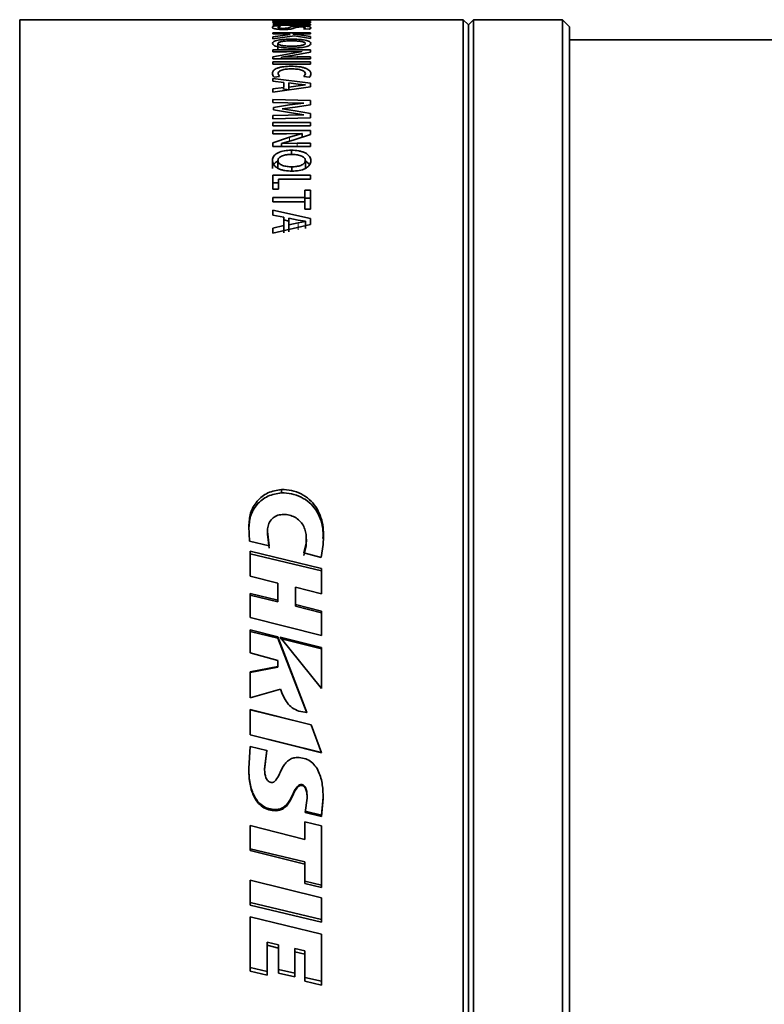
# Model space of a CAD drawing. Header units: millimetres. Extents: x 0 to 1118, y 0 to 864.
# Tile 67 of 86: x 404 to 422, y 522 to 546. Entities that reach past the tile are written whole.
import ezdxf

# ---------------------------------------------------------------- set-up
doc = ezdxf.new("R2010")
doc.units = ezdxf.units.MM

msp = doc.modelspace()

# ---------------------------------------------------------------- linework, layer by layer
at = {"color": 7, "linetype": 'Continuous', "lineweight": 35}
for p, q in [((414.777469, 545.806134), (403.827469, 545.806134)), ((403.827469, 511.056134), (403.827469, 545.806134)), ((411.004305, 545.806091), (410.078264, 545.806091)), ((410.078264, 545.796365), (410.078264, 545.806091)), ((410.078264, 545.796365), (410.216455, 545.796365)), ((411.004305, 545.791532), (410.078264, 545.791532)), ((410.078264, 545.760049), (410.078264, 545.791532)), ((410.216455, 545.804954), (411.004305, 545.804954)), ((410.216455, 545.796365), (410.216455, 545.804954)), ((410.216455, 545.760049), (410.216455, 545.784056)), ((410.216455, 545.784056), (410.485371, 545.784056)), ((410.485371, 545.762997), (410.485371, 545.784056)), ((410.485371, 545.762997), (410.622612, 545.762997)), ((410.622612, 545.762997), (410.622612, 545.784056)), ((410.622612, 545.784056), (410.866113, 545.784056)), ((410.866113, 545.761535), (411.004305, 545.761535)), ((411.004305, 545.804954), (411.004305, 545.806091)), ((411.004305, 545.761535), (411.004305, 545.791532)), ((414.902469, 545.681134), (414.777469, 545.806134)), ((414.777469, 511.056134), (414.777469, 545.806134)), ((415.027469, 545.806134), (414.902469, 545.681134)), ((417.225693, 545.806134), (415.027469, 545.806134)), ((415.027469, 511.056134), (415.027469, 545.806134)), ((417.402469, 545.629358), (417.225693, 545.806134)), ((417.225693, 511.056134), (417.225693, 545.806134)), ((410.078264, 545.747813), (410.078263, 545.734807)), ((410.078263, 545.734807), (410.409387, 545.734807)), ((410.4843, 545.719409), (410.078263, 545.693667)), ((410.078263, 545.673685), (411.003114, 545.673685)), ((410.078264, 545.760049), (410.216455, 545.760049)), ((411.004305, 545.747813), (410.078264, 545.747813)), ((410.262717, 545.647797), (410.123026, 545.652654)), ((410.292699, 545.690262), (410.605019, 545.707685)), ((410.680324, 545.691631), (410.292699, 545.689941)), ((410.292699, 545.689941), (410.292699, 545.690262)), ((410.409387, 545.734807), (410.802578, 545.735524)), ((410.803768, 545.735169), (410.4843, 545.719409)), ((410.605019, 545.707685), (411.004305, 545.731417)), ((411.003114, 545.691631), (410.680324, 545.691631)), ((410.802578, 545.735524), (410.803768, 545.735169)), ((410.83514, 545.577466), (410.970499, 545.571098)), ((411.003114, 545.673685), (411.003114, 545.691631)), ((411.004305, 545.731417), (411.004305, 545.747813)), ((414.902469, 511.181134), (414.902469, 545.681134)), ((417.402469, 511.232911), (417.402469, 545.629358)), ((411.004305, 545.485561), (410.078263, 545.485561)), ((410.078263, 545.453523), (410.078263, 545.485561)), ((410.078263, 545.453523), (410.403891, 545.453523)), ((410.502816, 545.436827), (410.078263, 545.381136)), ((410.078263, 545.336597), (410.609985, 545.411648)), ((410.078263, 545.336597), (410.078263, 545.381136)), ((410.403891, 545.453523), (410.502816, 545.436827)), ((410.578413, 545.452687), (410.578384, 545.453523)), ((410.578384, 545.453523), (411.004305, 545.453523)), ((410.678683, 545.439075), (410.578413, 545.452687)), ((410.609985, 545.411648), (411.004305, 545.341339)), ((411.004305, 545.388047), (410.678683, 545.439075)), ((411.004305, 545.453523), (411.004305, 545.485561)), ((411.004305, 545.341339), (411.004305, 545.388047)), ((448.452469, 545.306134), (417.402469, 545.306134)), ((410.078264, 545.060365), (410.078263, 545.016003)), ((411.004305, 545.060365), (410.078264, 545.060365)), ((410.202755, 545.220339), (410.202755, 545.090316)), ((411.004305, 545.004929), (411.004305, 545.060365)), ((410.078263, 545.016003), (410.409387, 545.016003)), ((410.4843, 544.967041), (410.078263, 544.891378)), ((410.078263, 544.836573), (410.078263, 544.891378)), ((410.078263, 544.836573), (411.003114, 544.836573)), ((410.292699, 544.881827), (410.605019, 544.931759)), ((410.680324, 544.885657), (410.292699, 544.880932)), ((410.292699, 544.880932), (410.292699, 544.881827)), ((410.292699, 544.821095), (410.292699, 544.880932)), ((410.409387, 545.016003), (410.802578, 545.018369)), ((410.803768, 545.017197), (410.4843, 544.967041)), ((410.605019, 544.931759), (411.004305, 545.004929)), ((411.003114, 544.885657), (410.680324, 544.885657)), ((410.802578, 545.018369), (410.803768, 545.017197)), ((411.003114, 544.836573), (411.003114, 544.885657)), ((411.004305, 544.767943), (410.078263, 544.767943)), ((410.078263, 544.711513), (410.078263, 544.767943)), ((410.078263, 544.711513), (411.004305, 544.711513)), ((411.004305, 544.711513), (411.004305, 544.767943)), ((411.004305, 544.238071), (410.078263, 544.358715)), ((410.078263, 544.288339), (410.078263, 544.358715)), ((410.106259, 544.389577), (410.238121, 544.400428)), ((410.238121, 544.400428), (410.203748, 544.471946)), ((410.878821, 544.471412), (410.84328, 544.400942)), ((410.84328, 544.400942), (410.976364, 544.386334)), ((410.078263, 544.288339), (410.345116, 544.255669)), ((410.078263, 544.017122), (411.004305, 544.147497)), ((410.345116, 544.132264), (410.078263, 544.096267)), ((410.078263, 544.017122), (410.078263, 544.096267)), ((410.4706, 544.079164), (410.326416, 544.097678)), ((410.345116, 544.132264), (410.345116, 544.255669)), ((410.4706, 544.144573), (410.4706, 544.244326)), ((410.4706, 544.244326), (410.697776, 544.214652)), ((410.702706, 544.175379), (410.4706, 544.144573)), ((410.4706, 544.144573), (410.4706, 544.078457)), ((410.697776, 544.214652), (410.878821, 544.196227)), ((410.878821, 544.195105), (410.702706, 544.175379)), ((410.878821, 544.196227), (410.878821, 544.195105)), ((411.004305, 544.147497), (411.004305, 544.238071)), ((411.003114, 543.809086), (410.078263, 543.837747)), ((410.078263, 543.764114), (410.078263, 543.837747)), ((410.078263, 543.764114), (410.449135, 543.754417)), ((410.483506, 543.701021), (410.089212, 543.64168)), ((410.089212, 543.578207), (410.089212, 543.64168)), ((410.089212, 543.578207), (410.488822, 543.511835)), ((410.309545, 543.605037), (410.629838, 543.646317)), ((410.309575, 543.602973), (410.309545, 543.605037)), ((410.631149, 543.557985), (410.309575, 543.602973)), ((410.449135, 543.754417), (410.841891, 543.746637)), ((410.84189, 543.745346), (410.483506, 543.701021)), ((410.629838, 543.646317), (411.003114, 543.704296)), ((410.841891, 543.746637), (410.84189, 543.745346)), ((411.003114, 543.704296), (411.003114, 543.809086)), ((410.454716, 543.449315), (410.078263, 543.44041)), ((410.078263, 543.356729), (410.078263, 543.44041)), ((410.078263, 543.356729), (411.003114, 543.384079)), ((410.84189, 543.454914), (410.454716, 543.449315)), ((410.488822, 543.511835), (410.841891, 543.456898)), ((411.003114, 543.494758), (410.631149, 543.557985)), ((410.841891, 543.456898), (410.84189, 543.454914)), ((411.003114, 543.384079), (411.003114, 543.494758)), ((411.004305, 543.270042), (410.078263, 543.270042)), ((410.078263, 543.184275), (410.078263, 543.270042)), ((410.078263, 543.184275), (411.004305, 543.184275)), ((411.004305, 543.184275), (411.004305, 543.270042)), ((410.078264, 543.075015), (410.078263, 542.99325)), ((410.078263, 542.99325), (410.409387, 542.99325)), ((410.4843, 542.904346), (410.078263, 542.769464)), ((411.004305, 543.075015), (410.078264, 543.075015)), ((410.409387, 542.99325), (410.802578, 542.99758)), ((410.803768, 542.995436), (410.4843, 542.904346)), ((410.605019, 542.841089), (411.004305, 542.973023)), ((410.802578, 542.99758), (410.803768, 542.995436)), ((410.803768, 542.906761), (410.803768, 542.995436)), ((411.004305, 542.973023), (411.004305, 543.075015)), ((410.078263, 542.673486), (410.078263, 542.769464)), ((410.078263, 542.673486), (411.003114, 542.673486)), ((410.292699, 542.752638), (410.605019, 542.841089)), ((410.680324, 542.759381), (410.292699, 542.751064)), ((410.292699, 542.751064), (410.292699, 542.752638)), ((410.292699, 542.673486), (410.292699, 542.751064)), ((411.003114, 542.759381), (410.680324, 542.759381)), ((411.003114, 542.673486), (411.003114, 542.759381)), ((410.534534, 542.480375), (410.534534, 542.584674)), ((410.066748, 542.135378), (410.066748, 542.33544)), ((410.202755, 542.329723), (410.202755, 542.129743)), ((410.544064, 542.175727), (410.544064, 542.070114)), ((410.880006, 542.329789), (410.880006, 542.129808)), ((411.004305, 541.971141), (410.078264, 541.971141)), ((410.078264, 541.623804), (410.078264, 541.971141)), ((411.004305, 541.868014), (411.004305, 541.971141)), ((410.216455, 541.776321), (410.078264, 541.776321)), ((410.216455, 541.868014), (411.004305, 541.868014)), ((410.216455, 541.623804), (410.216455, 541.868014)), ((410.866113, 541.42156), (410.078263, 541.42156)), ((410.078263, 541.312336), (410.078263, 541.42156)), ((410.078264, 541.623804), (410.216455, 541.623804)), ((410.866111, 541.489865), (410.866111, 541.30197)), ((411.004305, 541.595049), (410.866113, 541.595049)), ((410.866113, 541.42156), (410.866113, 541.595049)), ((410.866113, 541.312336), (410.866113, 541.42156)), ((411.004305, 541.40564), (410.866113, 541.40564)), ((411.004305, 541.132152), (411.004305, 541.595049)), ((410.078263, 541.312336), (410.866113, 541.312336)), ((410.866113, 541.132152), (410.866113, 541.312336)), ((411.004305, 540.900188), (410.078263, 541.104607)), ((410.078263, 540.984858), (410.078263, 541.104607)), ((410.078263, 540.984858), (410.345116, 540.92975)), ((410.345116, 540.724164), (410.345116, 540.92975)), ((410.4706, 540.744494), (410.4706, 540.910687)), ((410.4706, 540.910687), (410.697776, 540.860976)), ((410.866113, 541.132152), (411.004305, 541.132152)), ((410.078263, 540.535732), (411.004305, 540.74933)), ((410.345116, 540.724164), (410.078263, 540.664917)), ((410.078263, 540.535732), (410.078263, 540.664917)), ((410.4706, 540.836895), (410.345116, 540.864196)), ((410.345116, 540.724164), (410.345116, 540.547285)), ((410.702706, 540.795544), (410.4706, 540.744494)), ((410.4706, 540.744494), (410.4706, 540.567323)), ((410.697776, 540.860976), (410.878821, 540.830228)), ((410.878821, 540.828359), (410.702706, 540.795544)), ((410.878821, 540.830228), (410.878821, 540.828359)), ((410.878821, 540.828359), (410.878821, 540.649982)), ((411.004305, 540.74933), (411.004305, 540.900188)), ((410.289164, 534.212943), (410.289164, 534.129751)), ((409.503216, 532.93982), (409.482237, 533.299446)), ((409.941475, 533.17807), (409.982719, 532.824402)), ((409.941475, 533.17807), (409.941475, 533.109769)), ((409.982719, 532.824402), (409.503216, 532.93982)), ((409.941475, 533.109769), (409.982719, 532.761189)), ((410.838205, 532.646336), (410.900104, 532.889182)), ((410.900104, 532.825038), (410.894831, 532.92082)), ((410.900104, 532.889182), (410.900104, 532.825038)), ((410.904966, 532.921536), (410.904966, 532.987037)), ((409.515167, 532.688945), (411.275902, 532.259843)), ((409.515167, 532.06903), (409.515167, 532.688945)), ((410.838205, 532.585685), (410.900104, 532.825038)), ((411.271051, 532.536678), (410.838205, 532.646336)), ((411.318343, 532.856205), (411.271051, 532.536678)), ((409.515167, 532.627681), (411.275902, 532.204754)), ((411.275902, 531.636917), (411.275902, 532.259843)), ((410.201454, 531.899446), (409.515167, 532.06903)), ((410.201609, 531.48114), (410.201454, 531.899446)), ((410.633512, 531.374808), (410.633512, 531.79902)), ((411.275902, 531.636917), (410.633512, 531.79902)), ((409.515167, 531.646498), (410.201609, 531.48114)), ((409.515167, 531.051665), (409.515167, 531.646498)), ((409.515167, 531.600234), (410.201609, 531.437255)), ((410.201609, 531.48114), (410.201609, 531.437255)), ((410.633512, 531.374808), (411.275902, 531.211907)), ((410.633512, 531.374808), (410.633512, 531.332453)), ((410.633512, 531.332453), (411.275902, 531.171896)), ((411.275902, 530.611379), (411.275902, 531.211907)), ((411.275902, 530.611379), (409.515167, 531.051665)), ((409.515167, 530.744725), (410.199249, 530.575185)), ((409.515167, 530.17956), (409.515167, 530.744725)), ((409.515167, 530.711436), (410.199249, 530.544335)), ((410.199249, 530.575185), (410.911471, 528.705165)), ((410.199249, 530.575185), (410.199249, 530.544335)), ((410.199249, 530.544335), (410.911471, 528.701222)), ((410.253053, 530.564302), (411.275902, 530.309337)), ((411.275902, 529.296745), (410.253053, 530.564302)), ((410.253053, 530.533609), (411.275902, 530.282312)), ((411.275902, 529.296745), (411.275902, 530.309337)), ((410.201454, 529.994229), (409.515167, 530.17956)), ((410.201454, 529.847478), (410.201454, 529.994229)), ((409.515167, 529.710892), (410.201454, 529.847478)), ((409.515167, 529.692478), (410.201454, 529.827099)), ((410.201454, 529.847478), (410.201454, 529.827099)), ((409.515167, 529.074365), (409.515167, 529.710892)), ((410.266873, 529.283667), (409.515167, 529.074365)), ((409.515167, 528.783006), (411.019226, 528.406176)), ((409.515167, 528.155881), (409.515167, 528.783006)), ((409.515167, 528.777943), (410.789563, 528.463247)), ((410.911471, 528.705165), (410.718095, 528.74104)), ((411.019226, 528.406176), (411.275593, 527.714771)), ((411.274968, 527.725078), (409.515167, 528.159842)), ((411.274968, 527.714771), (409.515167, 528.155881)), ((409.480283, 527.327056), (409.516929, 527.87163)), ((409.516929, 527.87163), (409.925165, 527.770014)), ((409.925165, 527.779526), (409.873273, 527.309276)), ((409.925165, 527.770014), (409.873273, 527.292899)), ((411.275593, 527.725078), (411.274968, 527.725078)), ((411.275593, 527.714771), (411.274968, 527.714771)), ((409.873273, 527.292899), (409.873273, 527.309276)), ((410.776133, 526.908634), (410.776133, 526.930541)), ((410.874221, 526.24368), (410.921056, 526.593064)), ((410.921056, 526.593064), (410.921056, 526.619511)), ((411.31948, 526.615438), (411.280478, 526.176266)), ((411.31948, 526.588932), (411.280478, 526.143348)), ((410.14907, 526.283788), (410.14907, 526.314685)), ((411.280478, 526.176266), (410.874221, 526.275155)), ((411.280478, 526.143348), (410.874221, 526.24368)), ((411.280478, 526.143348), (411.280478, 526.176266)), ((409.515167, 525.30078), (409.515167, 525.919662)), ((409.515167, 525.919662), (410.862488, 525.576574)), ((410.862488, 526.011177), (411.275902, 525.908594)), ((410.862488, 525.576574), (410.862488, 526.011177)), ((411.275902, 524.390699), (411.275902, 525.908594)), ((410.862064, 525.019323), (409.515167, 525.345821)), ((410.862064, 524.969516), (409.515167, 525.30078)), ((410.862064, 525.019323), (410.862064, 524.969516)), ((410.862064, 524.49141), (410.862064, 524.969516)), ((409.515167, 524.566437), (411.275902, 524.137749)), ((409.515167, 523.957632), (409.515167, 524.566437)), ((411.275902, 524.448835), (410.862064, 524.548097)), ((411.275902, 524.390699), (410.862064, 524.49141)), ((411.275902, 523.532658), (411.275902, 524.137749)), ((411.275163, 523.603139), (409.515167, 524.021999)), ((411.275163, 523.532658), (409.515167, 523.957632)), ((409.515167, 523.661901), (411.275902, 523.2391)), ((409.515167, 522.32839), (409.515167, 523.661901)), ((411.275163, 523.532658), (411.275163, 523.603139)), ((411.275902, 523.603139), (411.275163, 523.603139)), ((411.275902, 523.532658), (411.275163, 523.532658)), ((411.275902, 521.982849), (411.275902, 523.2391)), ((409.935374, 522.963669), (409.935374, 523.042338)), ((410.219399, 522.974792), (409.935374, 523.042338)), ((409.935374, 522.229871), (409.935374, 522.963669)), ((410.219399, 522.895138), (409.935374, 522.963669)), ((410.219399, 522.895138), (410.219399, 522.974792)), ((410.219399, 522.276702), (410.219399, 522.895138)), ((410.863811, 522.823778), (410.615991, 522.881256)), ((410.615991, 522.800236), (410.615991, 522.881256)), ((410.615991, 522.183887), (410.615991, 522.800236)), ((410.863811, 522.741919), (410.615991, 522.800236)), ((410.863811, 522.741919), (410.863811, 522.823778)), ((410.863811, 522.078906), (410.863811, 522.741919)), ((409.935374, 522.319098), (409.515167, 522.416199)), ((409.935374, 522.229871), (409.515167, 522.32839)), ((410.615991, 522.273776), (410.219399, 522.365255)), ((410.615991, 522.183887), (410.219399, 522.276702)), ((411.275902, 522.07563), (410.863811, 522.170305)), ((411.275902, 521.982849), (410.863811, 522.078906))]:
    msp.add_line(p, q, dxfattribs=at)
at = {"color": 7, "linetype": 'Continuous', "lineweight": 18}
for p, q in [((410.680324, 544.836573), (410.680324, 544.885657)), ((410.4843, 542.806901), (410.4843, 542.904346)), ((410.680324, 542.673486), (410.680324, 542.759381)), ((410.702706, 540.795544), (410.702706, 540.617639))]:
    msp.add_line(p, q, dxfattribs=at)
at = {"color": 7, "linetype": 'Continuous', "lineweight": 35}
for points, knots in [([(410.123026, 545.652654), (410.106148, 545.647459), (410.072357, 545.637057), (410.067825, 545.624849), (410.065556, 545.618739)], [0, 0, 0, 0, 0.499497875, 1, 1, 1, 1]), ([(410.065556, 545.618739), (410.068091, 545.612619), (410.073147, 545.600409), (410.112498, 545.584831), (410.169419, 545.57512), (410.220829, 545.56938), (410.279933, 545.565819), (410.321444, 545.565452), (410.342138, 545.565269)], [0, 0, 0, 0, 0.250361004, 0.499524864, 0.623989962, 0.748608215, 0.874679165, 1, 1, 1, 1]), ([(410.203748, 545.617136), (410.206473, 545.622687), (410.211922, 545.633786), (410.245788, 545.643127), (410.262717, 545.647797)], [0, 0, 0, 0, 0.500088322, 1, 1, 1, 1]), ([(410.329828, 545.591656), (410.319932, 545.591748), (410.300304, 545.591931), (410.272474, 545.593592), (410.2491, 545.596335), (410.224293, 545.601041), (410.206934, 545.608296), (410.204815, 545.614177), (410.203748, 545.617136)], [0, 0, 0, 0, 0.125681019, 0.249299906, 0.372731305, 0.494506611, 0.745625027, 1, 1, 1, 1]), ([(410.483109, 545.616551), (410.468717, 545.610902), (410.450509, 545.603753), (410.411989, 545.596517), (410.387789, 545.593687), (410.36007, 545.591869), (410.339912, 545.591727), (410.329828, 545.591656)], [0, 0, 0, 0, 0.499835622, 0.63239779, 0.749932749, 0.874904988, 1, 1, 1, 1]), ([(410.342138, 545.565269), (410.374349, 545.565693), (410.422719, 545.566331), (410.480712, 545.571103), (410.530706, 545.577708), (410.578648, 545.588294), (410.603501, 545.597415), (410.61594, 545.60198)], [0, 0, 0, 0, 0.249341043, 0.374431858, 0.499608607, 0.749554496, 1, 1, 1, 1]), ([(410.75155, 545.650646), (410.719051, 545.650194), (410.670236, 545.649516), (410.613618, 545.645082), (410.541878, 545.636108), (410.509213, 545.625238), (410.483109, 545.616551)], [0, 0, 0, 0, 0.2497865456, 0.3751867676, 0.5006686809, 1, 1, 1, 1]), ([(410.61594, 545.60198), (410.631321, 545.607822), (410.650551, 545.615125), (410.685503, 545.622648), (410.708252, 545.62576), (410.736831, 545.627764), (410.757629, 545.627951), (410.76803, 545.628044)], [0, 0, 0, 0, 0.500358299, 0.625528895, 0.750369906, 0.875157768, 1, 1, 1, 1]), ([(411.017013, 545.605124), (411.014422, 545.610933), (411.00925, 545.622528), (410.967278, 545.635302), (410.913914, 545.643097), (410.865112, 545.64748), (410.809676, 545.650125), (410.77093, 545.650472), (410.75155, 545.650646)], [0, 0, 0, 0, 0.2502345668, 0.4994871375, 0.6245222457, 0.7497300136, 0.8748238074, 1, 1, 1, 1]), ([(410.76803, 545.628044), (410.776843, 545.627953), (410.794463, 545.627771), (410.818494, 545.626061), (410.83901, 545.623671), (410.861155, 545.619675), (410.875739, 545.613429), (410.877793, 545.608156), (410.878821, 545.605515)], [0, 0, 0, 0, 0.125038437, 0.249982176, 0.375082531, 0.500092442, 0.749596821, 1, 1, 1, 1]), ([(410.878821, 545.605515), (410.877277, 545.600732), (410.87419, 545.591171), (410.848152, 545.582033), (410.83514, 545.577466)], [0, 0, 0, 0, 0.5002917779, 1, 1, 1, 1]), ([(410.970499, 545.571098), (410.984792, 545.576704), (411.013409, 545.58793), (411.015811, 545.599388), (411.017013, 545.605124)], [0, 0, 0, 0, 0.49944722, 1, 1, 1, 1]), ([(410.534534, 545.326378), (410.475456, 545.325344), (410.357487, 545.323281), (410.223405, 545.3062), (410.14161, 545.285695), (410.081756, 545.26041), (410.072753, 545.237843), (410.066748, 545.22279)], [0, 0, 0, 0, 0.2502708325, 0.499756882, 0.6256700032, 0.7503144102, 1, 1, 1, 1]), ([(410.202755, 545.220339), (410.204317, 545.225368), (410.207441, 545.235423), (410.229109, 545.249448), (410.264789, 545.261325), (410.327081, 545.27325), (410.419553, 545.282668), (410.498031, 545.283797), (410.537313, 545.284363)], [0, 0, 0, 0, 0.125124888, 0.250143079, 0.375098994, 0.500228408, 0.74983392, 1, 1, 1, 1]), ([(411.015851, 545.219311), (411.009484, 545.234837), (410.999939, 545.258112), (410.937792, 545.284044), (410.875026, 545.30011), (410.799199, 545.312353), (410.686827, 545.323698), (410.595428, 545.325307), (410.534534, 545.326378)], [0, 0, 0, 0, 0.249272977, 0.373693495, 0.499567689, 0.624762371, 0.749996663, 1, 1, 1, 1]), ([(410.537313, 545.284363), (410.57726, 545.283837), (410.657068, 545.282788), (410.752494, 545.273618), (410.816759, 545.261748), (410.853322, 545.249736), (410.875333, 545.235684), (410.878452, 545.225456), (410.880012, 545.220339)], [0, 0, 0, 0, 0.250198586, 0.499863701, 0.629961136, 0.749833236, 0.874847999, 1, 1, 1, 1]), ([(410.066748, 545.22279), (410.072636, 545.206743), (410.081479, 545.182641), (410.143032, 545.153516), (410.204795, 545.134909), (410.28127, 545.12038), (410.396128, 545.107463), (410.489239, 545.105599), (410.550815, 545.104366)], [0, 0, 0, 0, 0.2492914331, 0.3744078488, 0.4995625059, 0.6218484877, 0.7499204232, 1, 1, 1, 1]), ([(410.544064, 545.153109), (410.504329, 545.153695), (410.424955, 545.154864), (410.330011, 545.164979), (410.266149, 545.177764), (410.229421, 545.190429), (410.211648, 545.202506), (410.204252, 545.212661), (410.203254, 545.217779), (410.202755, 545.220339)], [0, 0, 0, 0, 0.2501697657, 0.4997370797, 0.6298114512, 0.74973077, 0.8747132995, 0.9373413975, 1, 1, 1, 1]), ([(410.879982, 545.220367), (410.878317, 545.215304), (410.874989, 545.205186), (410.853021, 545.19069), (410.817296, 545.178086), (410.754048, 545.16552), (410.661774, 545.155061), (410.583318, 545.15376), (410.544064, 545.153109)], [0, 0, 0, 0, 0.125145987, 0.25013604, 0.374095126, 0.500140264, 0.749904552, 1, 1, 1, 1]), ([(410.550815, 545.104366), (410.609991, 545.105648), (410.728179, 545.108208), (410.862045, 545.128778), (410.942991, 545.152382), (411.001473, 545.180615), (411.010208, 545.203838), (411.016028, 545.219308)], [0, 0, 0, 0, 0.250167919, 0.499648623, 0.62496941, 0.750160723, 1, 1, 1, 1]), ([(410.529769, 544.657051), (410.467163, 544.655316), (410.37318, 544.652711), (410.259922, 544.632969), (410.186561, 544.61164), (410.129137, 544.584322), (410.077401, 544.541891), (410.070292, 544.50622), (410.065556, 544.482455)], [0, 0, 0, 0, 0.249671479, 0.374804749, 0.499919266, 0.625022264, 0.750183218, 1, 1, 1, 1]), ([(410.203748, 544.471946), (410.207199, 544.488765), (410.212396, 544.514093), (410.251448, 544.543918), (410.293746, 544.562705), (410.346761, 544.577182), (410.427599, 544.590338), (410.49394, 544.592037), (410.537909, 544.593163)], [0, 0, 0, 0, 0.249665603, 0.375976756, 0.499878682, 0.623047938, 0.750162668, 1, 1, 1, 1]), ([(411.017013, 544.474081), (411.011669, 544.498958), (411.003647, 544.536305), (410.946506, 544.580096), (410.886972, 544.608561), (410.811175, 544.631195), (410.693249, 544.652041), (410.595044, 544.655051), (410.529769, 544.657051)], [0, 0, 0, 0, 0.249658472, 0.374823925, 0.500001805, 0.624275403, 0.750263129, 1, 1, 1, 1]), ([(410.537909, 544.593163), (410.582406, 544.592026), (410.649181, 544.590321), (410.731455, 544.577496), (410.786027, 544.563092), (410.828498, 544.54383), (410.870051, 544.514068), (410.875315, 544.488463), (410.878821, 544.471412)], [0, 0, 0, 0, 0.250002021, 0.375171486, 0.500248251, 0.625370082, 0.75052208, 1, 1, 1, 1]), ([(410.065556, 544.482455), (410.066381, 544.466746), (410.068027, 544.435372), (410.093527, 544.404828), (410.106259, 544.389577)], [0, 0, 0, 0, 0.5006993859, 1, 1, 1, 1]), ([(410.976364, 544.386334), (410.989019, 544.400691), (411.014363, 544.429444), (411.016129, 544.459189), (411.017013, 544.474081)], [0, 0, 0, 0, 0.499333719, 1, 1, 1, 1]), ([(410.534534, 542.584674), (410.475456, 542.582099), (410.357487, 542.576957), (410.223405, 542.534733), (410.14161, 542.48484), (410.081756, 542.423882), (410.072753, 542.370828), (410.066748, 542.33544)], [0, 0, 0, 0, 0.250270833, 0.499756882, 0.625670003, 0.75031441, 1, 1, 1, 1]), ([(410.202755, 542.329723), (410.204317, 542.341473), (410.207441, 542.364964), (410.229109, 542.398081), (410.264789, 542.426322), (410.327081, 542.454858), (410.419553, 542.477575), (410.498031, 542.48031), (410.537313, 542.48168)], [0, 0, 0, 0, 0.1251248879, 0.2501430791, 0.375098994, 0.5002284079, 0.7498339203, 1, 1, 1, 1]), ([(411.015851, 542.327327), (411.009484, 542.363766), (410.999939, 542.418394), (410.937792, 542.480841), (410.875026, 542.5199), (410.799199, 542.549951), (410.686827, 542.577994), (410.595428, 542.582003), (410.534534, 542.584674)], [0, 0, 0, 0, 0.249272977, 0.373693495, 0.499567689, 0.624762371, 0.749996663, 1, 1, 1, 1]), ([(410.537313, 542.48168), (410.57726, 542.480408), (410.657068, 542.477866), (410.752494, 542.455742), (410.816759, 542.427331), (410.853322, 542.398764), (410.875333, 542.365576), (410.878452, 542.341678), (410.880012, 542.329723)], [0, 0, 0, 0, 0.250198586, 0.499863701, 0.629961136, 0.749833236, 0.874847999, 1, 1, 1, 1]), ([(410.066748, 542.33544), (410.072636, 542.298267), (410.081479, 542.242438), (410.143032, 542.17658), (410.204795, 542.134856), (410.28127, 542.102539), (410.396128, 542.073971), (410.489239, 542.069872), (410.550815, 542.067162)], [0, 0, 0, 0, 0.249291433, 0.374407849, 0.499562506, 0.621848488, 0.749920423, 1, 1, 1, 1]), ([(410.197784, 542.313718), (410.17956, 542.303241), (410.140793, 542.280953), (410.105465, 542.252286), (410.099667, 542.233805), (410.099202, 542.232322)], [0, 0, 0, 0, 0.449323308, 0.955828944, 1, 1, 1, 1]), ([(410.544064, 542.175727), (410.504329, 542.177044), (410.424955, 542.179675), (410.330011, 542.202508), (410.266149, 542.231571), (410.229421, 542.260524), (410.211648, 542.288332), (410.204252, 542.311848), (410.203254, 542.323764), (410.202755, 542.329723)], [0, 0, 0, 0, 0.250169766, 0.49973708, 0.629811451, 0.74973077, 0.874713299, 0.937341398, 1, 1, 1, 1]), ([(410.879982, 542.329788), (410.878317, 542.318017), (410.874989, 542.294489), (410.853021, 542.261127), (410.817296, 542.232304), (410.754048, 542.203735), (410.661774, 542.180117), (410.583318, 542.177191), (410.544064, 542.175727)], [0, 0, 0, 0, 0.125145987, 0.25013604, 0.374095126, 0.500140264, 0.749904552, 1, 1, 1, 1]), ([(410.550815, 542.067162), (410.609991, 542.069981), (410.728179, 542.07561), (410.862045, 542.121119), (410.942991, 542.17403), (411.001473, 542.237829), (411.010208, 542.29154), (411.016028, 542.327322)], [0, 0, 0, 0, 0.250167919, 0.499648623, 0.62496941, 0.750160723, 1, 1, 1, 1]), ([(410.983189, 542.223214), (410.982332, 542.226052), (410.976176, 542.246453), (410.93486, 542.277731), (410.895012, 542.307273), (410.866665, 542.318179), (410.863583, 542.319365)], [0, 0, 0, 0, 0.0702922, 0.505330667, 0.946213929, 1, 1, 1, 1]), ([(409.482237, 533.299446), (409.489707, 533.41089), (409.504633, 533.633585), (409.669892, 533.933039), (409.944159, 534.153658), (410.174237, 534.193194), (410.289164, 534.212943)], [0, 0, 0, 0, 0.250397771, 0.500362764, 0.750424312, 1, 1, 1, 1]), ([(409.482237, 533.229398), (409.489724, 533.339286), (409.504706, 533.559186), (409.670539, 533.85469), (409.944981, 534.071599), (410.17433, 534.110349), (410.289164, 534.129751)], [0, 0, 0, 0, 0.248861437, 0.498004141, 0.748651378, 1, 1, 1, 1]), ([(410.289164, 534.212943), (410.37279, 534.208225), (410.540096, 534.198785), (410.777168, 534.112593), (410.983757, 533.97508), (411.144209, 533.78914), (411.252245, 533.572217), (411.335302, 533.260616), (411.325124, 533.017913), (411.318343, 532.856205)], [0, 0, 0, 0, 0.125025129, 0.250130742, 0.375116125, 0.500133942, 0.625185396, 0.750269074, 1, 1, 1, 1]), ([(410.289164, 534.129751), (410.372767, 534.125107), (410.539894, 534.115823), (410.776835, 534.031014), (410.98333, 533.89561), (411.144266, 533.712404), (411.251194, 533.498336), (411.32061, 533.260061), (411.31567, 533.092032), (411.313076, 533.003786)], [0, 0, 0, 0, 0.141774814, 0.283416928, 0.424491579, 0.565075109, 0.705254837, 0.845205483, 1, 1, 1, 1]), ([(410.233421, 533.585651), (410.210979, 533.579707), (410.166079, 533.567813), (410.086755, 533.520221), (410.007637, 533.436764), (409.950688, 533.312137), (409.944547, 533.222777), (409.941475, 533.17807)], [0, 0, 0, 0, 0.125133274, 0.250357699, 0.499923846, 0.749810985, 1, 1, 1, 1]), ([(410.900104, 532.889182), (410.902672, 532.983321), (410.906527, 533.12463), (410.843052, 533.30237), (410.764592, 533.420909), (410.654785, 533.514529), (410.52263, 533.574743), (410.37813, 533.602217), (410.28166, 533.591173), (410.233421, 533.585651)], [0, 0, 0, 0, 0.2497356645, 0.3748679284, 0.499902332, 0.624887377, 0.7498904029, 0.8749343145, 1, 1, 1, 1]), ([(410.718095, 528.74104), (410.661826, 528.765398), (410.549736, 528.813921), (410.378503, 528.996297), (410.311681, 529.168318), (410.266873, 529.283667)], [0, 0, 0, 0, 0.2492971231, 0.4966117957, 1, 1, 1, 1]), ([(410.058705, 526.980268), (410.068412, 526.981255), (410.087836, 526.983229), (410.121993, 527.003166), (410.21798, 527.113933), (410.270001, 527.285059), (410.377834, 527.446599), (410.459566, 527.529993), (410.564053, 527.587325), (410.641755, 527.59364), (410.680617, 527.596798)], [0, 0, 0, 0, 0.031189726, 0.062414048, 0.124823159, 0.500344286, 0.625520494, 0.750490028, 0.87520872, 1, 1, 1, 1]), ([(410.680617, 527.596798), (410.736918, 527.593219), (410.849519, 527.586059), (411.003397, 527.514239), (411.126432, 527.396426), (411.239184, 527.200735), (411.308506, 526.923147), (411.31582, 526.700398), (411.31948, 526.588932)], [0, 0, 0, 0, 0.125092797, 0.250185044, 0.369482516, 0.500370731, 0.749979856, 1, 1, 1, 1]), ([(410.14907, 526.314685), (410.09081, 526.318732), (409.974429, 526.326815), (409.816824, 526.402929), (409.690053, 526.52254), (409.570766, 526.719558), (409.493016, 527.000913), (409.484528, 527.228913), (409.480283, 527.342942)], [0, 0, 0, 0, 0.126254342, 0.252204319, 0.37214706, 0.50259071, 0.751233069, 1, 1, 1, 1]), ([(410.14907, 526.283788), (410.090786, 526.287902), (409.974217, 526.29613), (409.81652, 526.373536), (409.689859, 526.494933), (409.570619, 526.694919), (409.493015, 526.980199), (409.484529, 527.211376), (409.480283, 527.327056)], [0, 0, 0, 0, 0.125097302, 0.25019609, 0.369814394, 0.50039746, 0.750000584, 1, 1, 1, 1]), ([(409.873273, 527.292899), (409.877182, 527.224743), (409.882125, 527.138557), (409.930466, 527.049154), (409.964467, 527.011581), (410.008031, 526.985062), (410.041815, 526.981866), (410.058705, 526.980268)], [0, 0, 0, 0, 0.499250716, 0.63132933, 0.749973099, 0.874996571, 1, 1, 1, 1]), ([(410.776133, 526.930541), (410.766315, 526.929727), (410.746697, 526.928102), (410.710993, 526.910755), (410.606888, 526.806555), (410.542707, 526.597996), (410.404317, 526.406037), (410.266949, 526.324781), (410.188408, 526.318054), (410.14907, 526.314685)], [0, 0, 0, 0, 0.031499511, 0.062934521, 0.125454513, 0.499846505, 0.748892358, 0.874232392, 1, 1, 1, 1]), ([(410.776133, 526.908634), (410.76631, 526.907807), (410.746663, 526.906153), (410.710911, 526.888504), (410.60661, 526.782437), (410.54282, 526.571591), (410.404721, 526.376823), (410.267139, 526.294075), (410.188431, 526.287217), (410.14907, 526.283788)], [0, 0, 0, 0, 0.03127607, 0.062558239, 0.125026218, 0.500837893, 0.750267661, 0.875115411, 1, 1, 1, 1]), ([(410.921056, 526.619511), (410.919519, 526.683091), (410.917561, 526.764084), (410.887123, 526.854364), (410.866268, 526.888846), (410.844192, 526.910019), (410.823351, 526.92227), (410.800278, 526.929437), (410.784187, 526.930173), (410.776133, 526.930541)], [0, 0, 0, 0, 0.498134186, 0.634561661, 0.747961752, 0.812152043, 0.87367068, 0.93677546, 1, 1, 1, 1]), ([(410.921056, 526.593064), (410.919527, 526.657548), (410.91758, 526.739664), (410.887144, 526.831288), (410.866311, 526.86628), (410.844225, 526.887786), (410.823384, 526.90023), (410.800292, 526.907513), (410.784188, 526.90826), (410.776133, 526.908634)], [0, 0, 0, 0, 0.4998756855, 0.636564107, 0.7499259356, 0.8138345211, 0.8749478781, 0.9374508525, 1, 1, 1, 1])]:
    msp.add_open_spline(points, degree=3, knots=knots, dxfattribs=at)

doc.saveas('drawing.dxf')
